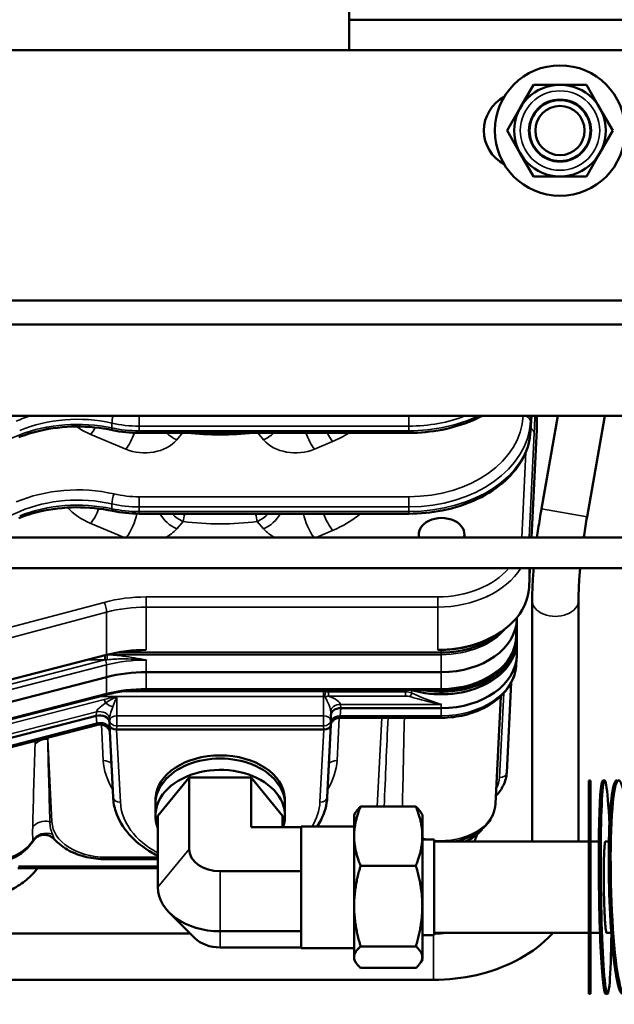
# Model space of a CAD drawing. Header units: inches. Extents: x 1 to 271, y 5 to 171.
# Tile 26 of 256: x 91.53 to 96.41, y 16.17 to 24.25. Entities that reach past the tile are written whole.
import ezdxf

# ---------------------------------------------------------------- set-up
doc = ezdxf.new("R2010")
doc.units = ezdxf.units.IN
doc.header["$LTSCALE"] = 8
doc.header["$MEASUREMENT"] = 0
doc.layers.add('Visible (ANSI)', color=7, linetype='Continuous', lineweight=50)
doc.layers.add('Visible Narrow (ANSI)', color=7, linetype='Continuous', lineweight=35)

msp = doc.modelspace()

# ---------------------------------------------------------------- linework, layer by layer
at = {"layer": 'Visible (ANSI)'}
for p, q in [((94.2326, 24.0015), (94.2326, 27.5015)), ((100.8926, 24.2515), (94.2326, 24.2515)), ((87.2326, 24.0015), (94.2326, 24.0015)), ((100.8926, 24.0015), (94.2326, 24.0015)), ((95.7455, 23.7175), (95.6369, 23.5295)), ((95.9626, 23.7175), (95.7455, 23.7175)), ((96.1796, 23.7175), (95.9626, 23.7175)), ((96.2882, 23.5295), (96.1796, 23.7175)), ((95.6369, 23.5295), (95.5284, 23.3415)), ((96.3967, 23.3415), (96.2882, 23.5295)), ((95.5284, 23.3415), (95.6369, 23.1535)), ((96.2882, 23.1535), (96.3967, 23.3415)), ((95.6369, 23.1535), (95.7455, 22.9655)), ((96.1796, 22.9655), (96.2882, 23.1535)), ((95.7455, 22.9655), (95.9626, 22.9655)), ((95.9626, 22.9655), (96.1796, 22.9655)), ((99.8857, 21.9484), (84.3326, 21.9484)), ((84.3326, 21.7515), (99.7966, 21.7515)), ((99.6889, 21.0015), (83.8326, 21.0015)), ((95.7275, 21.0015), (95.7209, 20.8736)), ((95.7723, 21.0015), (95.7723, 20.8895)), ((95.8107, 20.2375), (95.9454, 21.0015)), ((96.1849, 20.1715), (96.3312, 21.0015)), ((92.5062, 20.8605), (92.5062, 20.8605)), ((94.7216, 20.8605), (92.5062, 20.8605)), ((95.7284, 20.0015), (95.7723, 20.8895)), ((92.5062, 20.1976), (92.5062, 20.1976)), ((94.7216, 20.1976), (92.5062, 20.1976)), ((96.5203, 20.0015), (87.9876, 20.0015)), ((94.8028, 20.0297), (94.8028, 20.0015)), ((95.1778, 20.0297), (95.1778, 20.0015)), ((96.5203, 19.7515), (87.9876, 19.7515)), ((95.7082, 19.5912), (95.7161, 19.7515)), ((95.3067, 19.5836), (95.3067, 19.5836)), ((95.3123, 19.586), (95.3123, 19.586)), ((95.2596, 19.4773), (95.2596, 19.4773)), ((95.7343, 17.5068), (95.7343, 19.4887)), ((96.1143, 17.5068), (96.1143, 19.4887)), ((95.6019, 19.1848), (95.6071, 19.3242)), ((95.6073, 19.3357), (95.6073, 19.3435)), ((95.6073, 19.3357), (95.6073, 19.1748)), ((95.6073, 19.1536), (95.6073, 19.1748)), ((95.6073, 19.1536), (95.6073, 19.0405)), ((94.9586, 19.0793), (94.9873, 19.0793)), ((95.6042, 19.1101), (95.6052, 19.0914)), ((90.7801, 18.6631), (92.2399, 19.0388)), ((94.9873, 19.0581), (92.328, 19.0581)), ((92.5636, 18.997), (92.5648, 18.9969)), ((95.6037, 18.9601), (95.6069, 19.0251)), ((90.461, 18.3989), (92.2399, 18.8568)), ((92.5648, 18.8973), (94.9873, 18.8973)), ((94.9873, 18.7529), (92.5648, 18.7529)), ((95.5627, 18.8124), (95.5249, 18.0741)), ((92.2353, 18.7118), (90.4563, 18.254)), ((94.8559, 18.6788), (94.8559, 18.6789)), ((95.4321, 17.8154), (95.4757, 18.6986)), ((94.9873, 18.6021), (94.1621, 18.6021)), ((92.1551, 18.5397), (90.461, 18.1037)), ((94.0822, 18.4677), (94.0822, 18.5455)), ((94.9873, 18.5231), (94.1556, 18.5231)), ((92.1689, 18.4652), (90.4543, 18.0239)), ((92.2624, 18.4677), (92.2624, 18.4866)), ((92.2625, 18.4661), (92.2929, 17.8719)), ((94.0222, 18.4253), (92.3224, 18.4253)), ((94.0517, 17.8719), (94.0821, 18.4661)), ((92.6614, 17.7187), (92.9168, 18.0316)), ((92.9168, 18.0316), (93.4278, 18.0316)), ((92.9168, 18.0316), (92.9168, 17.4447)), ((93.4278, 18.0316), (93.4278, 17.6253)), ((93.4278, 18.0316), (93.6833, 17.7187)), ((94.6739, 18.0328), (94.6739, 18.0328)), ((91.6435, 18.014), (91.6435, 18.014)), ((91.7645, 18.014), (91.7645, 18.014)), ((94.5283, 18.014), (94.5283, 18.014)), ((94.6721, 17.9533), (94.6721, 17.9533)), ((96.1983, 16.2568), (96.1983, 18.0068)), ((96.1983, 18.0068), (96.2143, 18.0068)), ((96.2143, 16.2568), (96.2143, 18.0068)), ((96.3134, 18.0075), (96.3294, 18.0077)), ((91.7677, 17.8944), (91.7677, 17.8944)), ((92.642, 17.863), (92.6403, 17.8239)), ((93.7026, 17.863), (93.7043, 17.8239)), ((94.6701, 17.8697), (94.6701, 17.8697)), ((94.6714, 17.9263), (94.6715, 17.9263)), ((94.6714, 17.9248), (94.6714, 17.9248)), ((92.6401, 17.8124), (92.6401, 17.7187)), ((93.7046, 17.8124), (93.7046, 17.7187)), ((94.7793, 17.7937), (94.3253, 17.7937)), ((92.6614, 17.7187), (92.6614, 17.1318)), ((93.6833, 17.7187), (93.6833, 17.6253)), ((94.2723, 17.7253), (94.2844, 17.7462)), ((94.2723, 17.7253), (94.2723, 17.5514)), ((94.8323, 17.7253), (94.8202, 17.7462)), ((94.8323, 17.5514), (94.8323, 17.7253)), ((93.4278, 17.6253), (93.8363, 17.6253)), ((93.8363, 17.6253), (93.8363, 17.6318)), ((94.2723, 17.6318), (93.8363, 17.6318)), ((93.8363, 17.6253), (93.8363, 17.6093)), ((93.8363, 17.2801), (93.8363, 17.6093)), ((94.2723, 17.5514), (94.2723, 16.9782)), ((94.8323, 16.9782), (94.8323, 17.5514)), ((91.636, 17.5114), (91.636, 17.5114)), ((94.8323, 17.5238), (94.9283, 17.5238)), ((94.9283, 17.5238), (94.9283, 16.7398)), ((94.9283, 17.5068), (96.1983, 17.5068)), ((95.2079, 17.5184), (95.2079, 17.5068)), ((92.2306, 17.3624), (92.6614, 17.3624)), ((94.7793, 17.3091), (94.3253, 17.3091)), ((91.5105, 17.289), (92.6614, 17.289)), ((91.6646, 17.2767), (91.6746, 17.289)), ((93.1723, 17.264), (93.8363, 17.264)), ((93.8363, 17.2801), (93.8363, 17.264)), ((93.8363, 17.264), (93.8363, 17.2421)), ((93.8363, 16.7924), (93.8363, 17.2421)), ((94.2723, 16.9782), (94.2723, 16.5585)), ((94.8323, 16.5585), (94.8323, 16.9782)), ((92.9637, 16.7146), (92.7551, 16.9232)), ((90.3193, 16.752), (92.9262, 16.752)), ((93.1723, 16.7705), (93.8363, 16.7705)), ((93.8363, 16.7924), (93.8363, 16.7705)), ((93.8363, 16.7705), (93.8363, 16.7646)), ((93.8363, 16.6318), (93.8363, 16.7646)), ((94.8323, 16.7398), (94.9283, 16.7398)), ((94.9283, 16.7568), (96.1983, 16.7568)), ((94.7793, 16.6472), (94.3253, 16.6472)), ((93.1723, 16.6382), (93.8363, 16.6382)), ((94.2723, 16.6318), (93.8363, 16.6318)), ((94.2723, 16.5585), (94.2723, 16.5383)), ((94.2723, 16.5383), (94.2844, 16.5173)), ((94.8323, 16.5383), (94.8202, 16.5173)), ((94.8323, 16.5383), (94.8323, 16.5585)), ((94.7793, 16.4698), (94.3253, 16.4698)), ((90.3193, 16.372), (94.9243, 16.372)), ((96.1983, 16.2568), (96.2143, 16.2568)), ((96.3364, 16.2577), (96.3524, 16.2579))]:
    msp.add_line(p, q, dxfattribs=at)
for radius in [0.535, 0.376, 0.255, 0.25, 0.202]:
    msp.add_circle((95.9626, 23.3415), radius, dxfattribs=at)
for centre, radius, start, end in [((95.6501, 23.3415), 0.3125, 117.74077, 242.25923), ((91.6958, 17.832), 0.08, 134.20513, 134.20636), ((94.4685, 17.8544), 0.08, 46.37654, 46.39459)]:
    msp.add_arc(centre, radius, start, end, dxfattribs=at)
for centre, major_axis, ratio, start_param, end_param in [((94.9903, 20.0297), (0.1875, 0), 0.707107, 6.068956, 9.639007), ((94.9873, 19.4965), (0.62, 0), 0.707107, 0.54444, 0.544442), ((94.9873, 19.5178), (-0.62, 0), 0.707107, 3.65586, 3.655869), ((94.9873, 19.4965), (0.5838, 0), 0.707107, 0.518944, 0.51895), ((94.9873, 19.4965), (0.62, 0), 0.707107, 0.372856, 0.37292), ((94.9873, 19.5178), (0.62, 0), 0.707107, 0.339242, 0.339309), ((94.9586, 19.6097), (0.75, 0), 0.707107, 5.126406, 6.248279), ((95.4423, 19.5964), (-0.13, 0), 0.707107, 0.109247, 0.109424), ((94.9873, 19.4965), (0.5838, 0), 0.707107, 0.333971, 0.334054), ((95.4323, 19.5717), (-0.1256, 0), 0.707107, 0.784844, 0.785446), ((95.4423, 19.5752), (-0.13, 0), 0.707107, 0.768509, 0.769136), ((94.9873, 19.1748), (-0.62, 0), 0.707107, 4.049644, 4.049815), ((94.9873, 19.3357), (0.62, 0), 0.707107, 4.712389, 6.283185), ((94.9873, 19.1536), (0.62, 0), 0.707107, 4.309673, 6.283185), ((94.9873, 19.1748), (0.62, 0), 0.707107, 4.437275, 6.395733), ((94.9873, 19.4965), (-0.62, 0), 0.707107, 1.570796, 2.466969), ((92.5648, 18.4076), (0.95, 0), 0.707107, 1.570796, 1.919862), ((94.9586, 19.6097), (0.75, 0), 0.707107, 4.712389, 5.126406), ((94.9873, 19.5178), (0.62, 0), 0.707107, 4.712389, 5.168443), ((94.9873, 19.0405), (0.62, 0), 0.707107, 4.712389, 6.283185), ((92.5648, 18.2255), (0.95, 0), 0.707107, 1.570796, 1.919862), ((94.6934, 18.6657), (0.13, 0), 0.707107, 1.16808, 1.248723), ((94.1622, 18.5454), (0.08, -0.0001), 0.707105, 1.573232, 3.142811), ((92.1824, 18.4865), (-0.08, -0.0002), 0.707551, 3.13985, 5.057973), ((92.1855, 18.5314), (0.0202, 0.0662), 0.288247, 3.31577, 3.321067), ((92.3225, 18.4677), (-0.06, -0.0001), 0.707105, 6.281967, 7.851546), ((94.0221, 18.4677), (0.06, -0.0001), 0.707105, 4.714825, 6.284403), ((93.1723, 17.8124), (0.5323, 0), 0.707107, 0, 3.141593), ((93.1723, 17.8524), (0.5306, 0), 0.682414, 0.029289, 3.112304), ((93.1723, 17.7187), (-0.5323, 0), 0.707107, 2.89093, 6.567013), ((96.4671, 17.1355), (-0.023, 0.8747), 0.097721, 5.798375, 10.018523), ((96.3409, 17.1328), (-0.0115, 0.8749), 0.048923, 5.344309, 10.542798), ((96.3249, 17.1326), (-0.0115, 0.8749), 0.048923, 0, 3.141593), ((96.4512, 17.1351), (-0.023, 0.8747), 0.097721, 0, 3.141593), ((93.1723, 17.4447), (-0.2555, 0), 0.707107, 0, 1.570796), ((93.1723, 17.1318), (-0.511, 0), 0.707107, 0, 1.570796), ((93.1723, 16.8189), (0.2555, 0), 0.707107, 3.757072, 4.712389)]:
    msp.add_ellipse(centre, major_axis=major_axis, ratio=ratio, start_param=start_param, end_param=end_param, dxfattribs=at)
for points, knots in [([(95.3248, 21.0015), (95.3117, 20.9946), (95.2984, 20.9879), (95.1964, 20.9395), (95.0971, 20.9072), (94.906, 20.8694), (94.8134, 20.8605), (94.7216, 20.8605)], [2.208483, 2.208483, 2.208483, 2.208483, 2.333052, 2.333052, 3.147059, 3.147059, 3.846392, 3.846392, 3.846392, 3.846392]), ([(92.2886, 20.8831), (92.1923, 20.9035), (92.0898, 20.9137), (91.8882, 20.9119), (91.7867, 20.9), (91.6317, 20.8643), (91.5735, 20.8465), (91.5189, 20.825)], [0.000755, 0.000755, 0.000755, 0.000755, 0.770632, 0.770632, 1.536887, 1.536887, 2.020142, 2.020142, 2.020142, 2.020142]), ([(95.7209, 20.8736), (95.7172, 20.801), (95.6969, 20.728), (95.6274, 20.5918), (95.5767, 20.527), (95.4501, 20.4116), (95.3717, 20.3598), (95.1964, 20.2766), (95.0971, 20.2443), (94.906, 20.2065), (94.8134, 20.1976), (94.7216, 20.1976)], [0, 0, 0, 0, 0.762088, 0.762088, 1.533597, 1.533597, 2.33304, 2.33304, 3.147047, 3.147047, 3.846391, 3.846391, 3.846391, 3.846391]), ([(92.2886, 20.2202), (92.1923, 20.2406), (92.0898, 20.2508), (91.8882, 20.249), (91.7867, 20.2371), (91.6317, 20.2014), (91.5735, 20.1836), (91.5189, 20.1621)], [0.000755, 0.000755, 0.000755, 0.000755, 0.770621, 0.770621, 1.536872, 1.536872, 2.020139, 2.020139, 2.020139, 2.020139]), ([(95.7739, 20.0015), (95.7772, 20.0259), (95.7807, 20.0504), (95.7923, 20.1289), (95.8011, 20.1832), (95.8107, 20.2375)], [4.5093613, 4.5093613, 4.5093613, 4.5093613, 4.5824518, 4.5824518, 4.7425472, 4.7425472, 4.7425472, 4.7425472]), ([(96.1576, 20.0015), (96.1584, 20.0074), (96.1593, 20.0134), (96.1677, 20.0697), (96.1759, 20.1207), (96.1849, 20.1715)], [4.5635476, 4.5635476, 4.5635476, 4.5635476, 4.5824518, 4.5824518, 4.7425472, 4.7425472, 4.7425472, 4.7425472]), ([(95.7343, 19.4887), (95.7343, 19.5299), (95.7354, 19.5735), (95.7396, 19.6617), (95.7426, 19.7059), (95.7464, 19.7515)], [3.9420699, 3.9420699, 3.9420699, 3.9420699, 4.1021654, 4.1021654, 4.2505088, 4.2505088, 4.2505088, 4.2505088]), ([(96.1143, 19.4887), (96.1143, 19.523), (96.1153, 19.5607), (96.1191, 19.6416), (96.122, 19.6847), (96.1265, 19.737), (96.1272, 19.7443), (96.1278, 19.7515)], [3.9420699, 3.9420699, 3.9420699, 3.9420699, 4.1021654, 4.1021654, 4.2622609, 4.2622609, 4.2876364, 4.2876364, 4.2876364, 4.2876364]), ([(95.6019, 19.1848), (95.6002, 19.1383), (95.5884, 19.0922), (95.5459, 19.005), (95.5152, 18.964), (95.4386, 18.8912), (95.3926, 18.8595), (95.29, 18.8075), (95.2334, 18.7873), (95.1143, 18.7601), (95.052, 18.7531), (94.9889, 18.7529), (94.9881, 18.7529), (94.9873, 18.7529)], [3.167782, 3.167782, 3.167782, 3.167782, 3.472868, 3.472868, 3.78179, 3.78179, 4.090711, 4.090711, 4.399633, 4.399633, 4.708554, 4.708554, 4.712389, 4.712389, 4.712389, 4.712389]), ([(95.6037, 18.9601), (95.6014, 18.9134), (95.5893, 18.8671), (95.5468, 18.7789), (95.5158, 18.7372), (95.4392, 18.6635), (95.3935, 18.6314), (95.292, 18.5791), (95.2362, 18.5588), (95.1191, 18.5312), (95.0579, 18.5238), (94.9935, 18.5231), (94.9904, 18.5231), (94.9873, 18.5231)], [3.176521, 3.176521, 3.176521, 3.176521, 3.469702, 3.469702, 3.775421, 3.775421, 4.082595, 4.082595, 4.389769, 4.389769, 4.696943, 4.696943, 4.712389, 4.712389, 4.712389, 4.712389]), ([(92.5648, 18.7529), (92.5424, 18.7529), (92.5199, 18.7523), (92.4752, 18.7501), (92.4528, 18.7485), (92.4084, 18.744), (92.3863, 18.7413), (92.3425, 18.7347), (92.3207, 18.7309), (92.2776, 18.7221), (92.2563, 18.7172), (92.2353, 18.7118)], [4.712389, 4.712389, 4.712389, 4.712389, 4.7822022, 4.7822022, 4.8520153, 4.8520153, 4.9218285, 4.9218285, 4.9916417, 4.9916417, 5.0614548, 5.0614548, 5.0614548, 5.0614548]), ([(94.9838, 18.6335), (94.9847, 18.6333), (94.9857, 18.6332), (94.9868, 18.6329), (94.9871, 18.6329), (94.9873, 18.6329)], [-0.007613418, -0.007613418, -0.007613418, -0.007613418, 0, 0, 0.001917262, 0.001917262, 0.001917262, 0.001917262]), ([(94.1556, 18.5231), (94.1476, 18.5231), (94.1395, 18.5218), (94.1239, 18.5169), (94.1163, 18.5131), (94.1024, 18.5034), (94.096, 18.4971), (94.0886, 18.4868), (94.0865, 18.4834), (94.0838, 18.4781), (94.0829, 18.4763), (94.0822, 18.4745)], [0, 0, 0, 0, 0.0612916, 0.0612916, 0.1244964, 0.1244964, 0.1912842, 0.1912842, 0.2219902, 0.2219902, 0.2376243, 0.2376243, 0.2376243, 0.2376243]), ([(92.2653, 18.4106), (92.2649, 18.4121), (92.2644, 18.4137), (92.2629, 18.4177), (92.2618, 18.4202), (92.2586, 18.4268), (92.2563, 18.4308), (92.2494, 18.4404), (92.2444, 18.4457), (92.2323, 18.4553), (92.225, 18.4595), (92.2094, 18.4655), (92.2008, 18.4673), (92.1845, 18.468), (92.1766, 18.4672), (92.169, 18.4653)], [0.2256903, 0.2256903, 0.2256903, 0.2256903, 0.2398961, 0.2398961, 0.2615346, 0.2615346, 0.2971848, 0.2971848, 0.3522287, 0.3522287, 0.414828, 0.414828, 0.4799899, 0.4799899, 0.5394378, 0.5394378, 0.5394378, 0.5394378]), ([(95.5249, 18.0738), (95.523, 18.0382), (95.5135, 18.0026), (95.4826, 17.9376), (95.4613, 17.9074), (95.4353, 17.8804)], [0.0011908, 0.0011908, 0.0011908, 0.0011908, 0.3535285, 0.3535285, 0.6941398, 0.6941398, 0.6941398, 0.6941398]), ([(92.6614, 17.3892), (92.6454, 17.3972), (92.6299, 17.4055), (92.5414, 17.4563), (92.4769, 17.5077), (92.3752, 17.622), (92.3371, 17.6868), (92.3025, 17.7924), (92.2949, 17.8322), (92.2929, 17.872)], [4.756575, 4.756575, 4.756575, 4.756575, 4.904798, 4.904798, 5.624379, 5.624379, 6.343556, 6.343556, 6.758203, 6.758203, 6.758203, 6.758203]), ([(94.0517, 17.8715), (94.0484, 17.8077), (94.0306, 17.7435), (93.9914, 17.6663), (93.9812, 17.6488), (93.97, 17.6318)], [0.0017572, 0.0017572, 0.0017572, 0.0017572, 0.6670722, 0.6670722, 0.8650241, 0.8650241, 0.8650241, 0.8650241]), ([(95.0944, 17.5068), (95.0997, 17.5077), (95.105, 17.5087), (95.1563, 17.5194), (95.2003, 17.5345), (95.2799, 17.5749), (95.3156, 17.6002), (95.3736, 17.6584), (95.3964, 17.6912), (95.4235, 17.755), (95.4306, 17.7851), (95.4321, 17.8154)], [1.818195, 1.818195, 1.818195, 1.818195, 1.856818, 1.856818, 2.193241, 2.193241, 2.527774, 2.527774, 2.850186, 2.850186, 3.106665, 3.106665, 3.106665, 3.106665]), ([(91.81, 17.5266), (91.8037, 17.5337), (91.7959, 17.5403), (91.7782, 17.5513), (91.768, 17.5557), (91.7458, 17.5616), (91.7335, 17.5628), (91.7091, 17.5612), (91.6967, 17.5581), (91.6741, 17.5485), (91.6637, 17.5418), (91.6474, 17.5272), (91.6409, 17.5194), (91.636, 17.5114)], [0, 0, 0, 0, 0.0839658, 0.0839658, 0.1721213, 0.1721213, 0.2681018, 0.2681018, 0.3676301, 0.3676301, 0.4652679, 0.4652679, 0.5488149, 0.5488149, 0.5488149, 0.5488149]), ([(90.8435, 17.4963), (90.8654, 17.4652), (90.8935, 17.4375), (90.9603, 17.3889), (90.9998, 17.3686), (91.0853, 17.338), (91.1316, 17.3279), (91.2261, 17.319), (91.2742, 17.3202), (91.3677, 17.3339), (91.4131, 17.3464), (91.4965, 17.3818), (91.5347, 17.4047), (91.5946, 17.4556), (91.618, 17.4822), (91.636, 17.5114)], [0.461058, 0.461058, 0.461058, 0.461058, 0.772406, 0.772406, 1.102559, 1.102559, 1.438573, 1.438573, 1.774969, 1.774969, 2.111391, 2.111391, 2.446902, 2.446902, 2.73009, 2.73009, 2.73009, 2.73009]), ([(92.2306, 17.3625), (92.1784, 17.3625), (92.1255, 17.3686), (92.0252, 17.3919), (91.9764, 17.4095), (91.8896, 17.4553), (91.8506, 17.4841), (91.8161, 17.5201), (91.813, 17.5234), (91.8101, 17.5267)], [0, 0, 0, 0, 0.398156, 0.398156, 0.804226, 0.804226, 1.216664, 1.216664, 1.257725, 1.257725, 1.257725, 1.257725]), ([(96.2143, 17.5068), (96.2214, 17.5068), (96.2284, 17.5068), (96.2425, 17.5069), (96.2496, 17.5069), (96.2637, 17.507), (96.2707, 17.5071), (96.2789, 17.5071), (96.2801, 17.5071), (96.2813, 17.5071)], [1.57745488, 1.57745488, 1.57745488, 1.57745488, 1.58625734, 1.58625734, 1.5950598, 1.5950598, 1.60386226, 1.60386226, 1.60535662, 1.60535662, 1.60535662, 1.60535662]), ([(96.336, 17.5078), (96.3352, 17.5077), (96.3344, 17.5066), (96.3326, 17.5015), (96.3314, 17.496), (96.3293, 17.4797), (96.3283, 17.4691), (96.3266, 17.4459), (96.3258, 17.4313), (96.3244, 17.398), (96.3238, 17.3794), (96.3229, 17.3426), (96.3225, 17.3212), (96.322, 17.2759), (96.3219, 17.2521), (96.3219, 17.2074), (96.322, 17.1824), (96.3225, 17.1321), (96.3229, 17.1067), (96.3238, 17.0608), (96.3244, 17.0361), (96.3258, 16.9883), (96.3266, 16.9653), (96.3283, 16.9252), (96.3293, 16.9045), (96.3314, 16.8665), (96.3326, 16.8494), (96.3347, 16.8212), (96.3359, 16.8076), (96.3385, 16.7853), (96.3397, 16.7766), (96.3421, 16.7646), (96.3434, 16.7603), (96.345, 16.7581), (96.3454, 16.7579), (96.3458, 16.7579)], [1.644656, 1.644656, 1.644656, 1.644656, 1.763292, 1.763292, 1.939621, 1.939621, 2.115951, 2.115951, 2.29228, 2.29228, 2.46861, 2.46861, 2.644936, 2.644936, 2.821263, 2.821263, 2.997589, 2.997589, 3.173914, 3.173914, 3.350243, 3.350243, 3.526571, 3.526571, 3.702902, 3.702902, 3.879232, 3.879232, 4.055564, 4.055564, 4.231897, 4.231897, 4.408228, 4.408228, 4.465916, 4.465916, 4.465916, 4.465916]), ([(96.336, 17.5078), (96.343, 17.5079), (96.3501, 17.508), (96.3594, 17.5082), (96.3618, 17.5082), (96.3641, 17.5083)], [1.62812614, 1.62812614, 1.62812614, 1.62812614, 1.63692852, 1.63692852, 1.63986968, 1.63986968, 1.63986968, 1.63986968]), ([(91.0265, 17.0098), (91.0763, 17.0098), (91.1261, 17.0135), (91.2239, 17.0282), (91.2719, 17.0392), (91.3645, 17.0684), (91.409, 17.0865), (91.4929, 17.1296), (91.5322, 17.1545), (91.604, 17.2109), (91.6365, 17.2424), (91.6646, 17.2767)], [1.570796, 1.570796, 1.570796, 1.570796, 1.780236, 1.780236, 1.989675, 1.989675, 2.199115, 2.199115, 2.408554, 2.408554, 2.617994, 2.617994, 2.617994, 2.617994]), ([(94.9243, 16.372), (95.0431, 16.372), (95.1619, 16.3853), (95.3899, 16.4377), (95.4991, 16.4768), (95.6988, 16.5794), (95.7893, 16.6429), (95.879, 16.7302), (95.8918, 16.7433), (95.9041, 16.7568)], [1.5707963, 1.5707963, 1.5707963, 1.5707963, 1.8849556, 1.8849556, 2.1991149, 2.1991149, 2.5132741, 2.5132741, 2.5673167, 2.5673167, 2.5673167, 2.5673167]), ([(96.2143, 16.7568), (96.222, 16.7568), (96.2297, 16.7568), (96.2451, 16.7569), (96.2528, 16.7569), (96.2682, 16.757), (96.2759, 16.7571), (96.2862, 16.7572), (96.2887, 16.7572), (96.2912, 16.7572)], [1.57695718, 1.57695718, 1.57695718, 1.57695718, 1.58585918, 1.58585918, 1.59476118, 1.59476118, 1.60366318, 1.60366318, 1.60656209, 1.60656209, 1.60656209, 1.60656209]), ([(96.3458, 16.7579), (96.3535, 16.758), (96.3612, 16.7581), (96.3739, 16.7583), (96.3789, 16.7584), (96.3838, 16.7585)], [1.62762769, 1.62762769, 1.62762769, 1.62762769, 1.63652975, 1.63652975, 1.64229198, 1.64229198, 1.64229198, 1.64229198])]:
    msp.add_open_spline(points, degree=3, knots=knots, dxfattribs=at)
for points in [[(92.5062, 20.8605), (92.4329, 20.8605), (92.3589, 20.8682), (92.2887, 20.8831)], [(92.5062, 20.1976), (92.4329, 20.1976), (92.3589, 20.2053), (92.2887, 20.2202)], [(95.3249, 19.501), (95.3249, 19.501), (95.3249, 19.501), (95.3249, 19.501)], [(95.6052, 19.0914), (95.6052, 19.0901), (95.6053, 19.0887), (95.6054, 19.0873)], [(95.2988, 17.5808), (95.2676, 17.549), (95.2264, 17.5236), (95.1792, 17.5068)], [(95.3225, 17.6089), (95.3154, 17.5991), (95.3075, 17.5897), (95.2988, 17.5808)], [(94.9283, 16.7521), (94.9629, 16.7522), (94.9974, 16.7537), (95.0316, 16.7568)]]:
    msp.add_open_spline(points, degree=3, dxfattribs=at)
for points, weights in [([(94.3253, 17.7937), (94.2723, 17.6639), (94.2723, 17.5514)], [1.08082679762, 1.07908713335, 1]), ([(94.2844, 17.7462), (94.2974, 17.7687), (94.3253, 17.7937)], [1.05745477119, 1.07990883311, 1.08082679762]), ([(94.7793, 17.7937), (94.8072, 17.7687), (94.8202, 17.7462)], [1.08082679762, 1.07990883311, 1.05745477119]), ([(94.8323, 17.5514), (94.8323, 17.6639), (94.7793, 17.7937)], [1, 1.07908713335, 1.08082679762]), ([(94.2723, 17.5514), (94.2723, 17.439), (94.3253, 17.3091)], [1, 1.07908713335, 1.08082679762]), ([(94.7793, 17.3091), (94.8323, 17.439), (94.8323, 17.5514)], [1.08082679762, 1.07908713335, 1]), ([(95.2585, 17.5068), (95.2707, 17.5336), (95.2834, 17.5663)], [1.00115821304, 1.02021014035, 1.01889214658]), ([(94.3253, 17.3091), (94.2723, 17.1318), (94.2723, 16.9782)], [1.08082679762, 1.07908713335, 1]), ([(94.8323, 16.9782), (94.8323, 17.1318), (94.7793, 17.3091)], [1, 1.07908713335, 1.08082679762]), ([(94.2723, 16.9782), (94.2723, 16.8246), (94.3253, 16.6472)], [1, 1.07908713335, 1.08082679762]), ([(94.7793, 16.6472), (94.8323, 16.8246), (94.8323, 16.9782)], [1.08082679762, 1.07908713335, 1]), ([(94.3253, 16.6472), (94.2723, 16.5997), (94.2723, 16.5585)], [1.08082679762, 1.07908713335, 1]), ([(94.8323, 16.5585), (94.8323, 16.5997), (94.7793, 16.6472)], [1, 1.07908713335, 1.08082679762]), ([(94.2723, 16.5585), (94.2723, 16.5173), (94.3253, 16.4698)], [1, 1.07908713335, 1.08082679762]), ([(94.7793, 16.4698), (94.8323, 16.5173), (94.8323, 16.5585)], [1.08082679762, 1.07908713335, 1])]:
    msp.add_rational_spline(points, weights, degree=2, dxfattribs=at)
at = {"layer": 'Visible Narrow (ANSI)'}
for p, q in [((92.2834, 20.9409), (92.2834, 20.9012)), ((92.5062, 20.9996), (92.5062, 20.9162)), ((94.7216, 20.9996), (92.5062, 20.9996)), ((94.7216, 20.9996), (94.7216, 20.9162)), ((95.6611, 21.0015), (95.661, 21.0006)), ((95.6696, 20.9999), (95.6696, 20.9999)), ((95.721, 20.9582), (95.723, 21.0015)), ((95.7274, 21.0015), (95.721, 20.8752)), ((95.721, 20.8752), (95.721, 20.9582)), ((92.1095, 20.8485), (92.3974, 20.7269)), ((92.5062, 20.9162), (94.7216, 20.9162)), ((92.5062, 20.8781), (92.5062, 20.9162)), ((92.5062, 20.8605), (92.5062, 20.8781)), ((94.7216, 20.8781), (92.5062, 20.8781)), ((92.8153, 20.8032), (92.8642, 20.8605)), ((93.4804, 20.8605), (93.5293, 20.8032)), ((94.7216, 20.9162), (94.7216, 20.8781)), ((94.7216, 20.8605), (94.7216, 20.8781)), ((95.7102, 20.0015), (95.7511, 20.8596)), ((91.5262, 20.8438), (90.4887, 20.435)), ((93.9472, 20.7269), (94.0959, 20.7897)), ((95.6816, 20.702), (95.6482, 20.002)), ((92.5062, 20.3367), (92.5062, 20.2533)), ((94.7216, 20.3367), (92.5062, 20.3367)), ((94.7216, 20.3367), (94.7216, 20.2533)), ((91.0182, 20.0015), (91.5262, 20.2161)), ((92.2834, 20.278), (92.2834, 20.2383)), ((92.5062, 20.2533), (94.7216, 20.2533)), ((92.5062, 20.2151), (92.5062, 20.2533)), ((92.5062, 20.1976), (92.5062, 20.2151)), ((94.7216, 20.2151), (92.5062, 20.2151)), ((94.7216, 20.2533), (94.7216, 20.2151)), ((94.7216, 20.1976), (94.7216, 20.2151)), ((96.1849, 20.1715), (95.8107, 20.2375)), ((92.8153, 20.0726), (92.8677, 20.1341)), ((93.4769, 20.1341), (93.5293, 20.0726)), ((92.1095, 20.118), (92.3852, 20.0015)), ((93.9594, 20.0015), (94.0959, 20.0592)), ((95.7082, 19.5912), (95.7082, 19.7515)), ((94.9586, 19.5147), (92.5648, 19.5147)), ((92.5648, 19.5147), (92.5648, 19.4313)), ((94.9586, 19.5147), (94.9586, 19.4313)), ((95.3634, 19.518), (95.3634, 19.5179)), ((92.2194, 19.4701), (90.4404, 18.9963)), ((92.5648, 19.4313), (94.9586, 19.4313)), ((92.5648, 19.0793), (92.5648, 19.4313)), ((94.9586, 19.4313), (94.9586, 19.0793)), ((94.99, 19.4318), (94.99, 19.4318)), ((90.461, 18.9155), (92.2399, 19.3893)), ((92.2399, 19.3893), (92.2399, 19.0388)), ((95.6073, 19.3357), (95.607, 19.3431)), ((95.6058, 19.205), (95.6058, 19.2903)), ((94.9873, 19.0581), (94.9873, 19.0793)), ((95.6058, 19.0702), (95.6058, 19.1234)), ((95.6058, 19.0702), (95.6073, 19.0405)), ((92.2253, 18.9975), (90.4491, 18.5403)), ((92.0791, 18.9975), (92.2253, 18.9975)), ((92.2253, 19.0351), (92.2253, 18.9975)), ((92.2462, 19.0404), (94.9873, 19.0404)), ((92.5648, 18.8973), (92.5648, 18.9969)), ((94.9873, 19.0404), (94.9873, 19.0581)), ((94.9873, 18.8973), (94.9873, 19.0404)), ((90.4597, 18.4984), (92.2387, 18.9562)), ((92.2399, 18.8568), (92.2387, 18.9562)), ((92.2381, 18.7207), (92.2399, 18.8568)), ((92.5648, 18.7614), (92.5648, 18.8973)), ((94.9873, 18.7614), (94.9873, 18.8973)), ((92.5648, 18.7529), (92.5648, 18.7614)), ((94.9873, 18.7614), (92.5648, 18.7614)), ((94.6954, 18.7529), (94.6954, 18.7358)), ((94.7443, 18.7503), (94.7443, 18.7529)), ((94.7444, 18.7266), (94.7449, 18.7501)), ((94.9873, 18.7529), (94.9873, 18.7614)), ((92.2189, 18.6731), (90.44, 18.2152)), ((92.2381, 18.7207), (90.4592, 18.2628)), ((92.1784, 18.6972), (94.0207, 18.6972)), ((92.3239, 18.5394), (92.3239, 18.6956)), ((94.0207, 18.7388), (92.3701, 18.7388)), ((94.0207, 18.6972), (94.0207, 18.7388)), ((94.0207, 18.6972), (94.0207, 18.5394)), ((94.0628, 18.7358), (94.0628, 18.7015)), ((94.6954, 18.7358), (94.0628, 18.7358)), ((94.0628, 18.7015), (94.6954, 18.7015)), ((94.6954, 18.7358), (94.6954, 18.7015)), ((95.5004, 18.7238), (95.465, 18.0333)), ((94.1589, 18.5392), (94.1621, 18.6021)), ((94.1607, 18.6329), (94.9873, 18.6329)), ((94.1621, 18.6021), (94.1607, 18.6329)), ((94.9454, 18.6458), (94.9454, 18.6458)), ((94.9873, 18.6329), (94.9873, 18.6021)), ((94.9873, 18.6021), (94.9873, 18.5392)), ((90.4605, 18.1344), (92.1566, 18.571)), ((92.1566, 18.571), (92.1551, 18.5397)), ((92.1551, 18.5397), (92.1584, 18.4779)), ((92.2624, 18.4866), (92.2639, 18.5179)), ((92.2639, 18.5179), (92.2639, 18.4985)), ((92.3239, 18.5394), (92.3239, 18.4561)), ((94.0207, 18.5394), (92.3239, 18.5394)), ((94.0207, 18.4561), (94.0207, 18.5394)), ((94.0807, 18.4985), (94.0807, 18.5763)), ((94.0807, 18.5763), (94.0822, 18.5455)), ((94.1317, 18.1711), (94.1497, 18.5229)), ((94.9873, 18.5392), (94.1589, 18.5392)), ((94.4994, 18.5231), (94.4621, 17.7937)), ((94.9873, 18.5231), (94.9873, 18.5392)), ((92.1584, 18.4779), (90.4599, 18.0407)), ((92.1977, 18.4672), (92.2129, 18.1711)), ((92.2639, 18.4985), (92.2624, 18.4677)), ((92.3224, 18.4253), (92.3239, 18.4561)), ((92.3528, 17.8311), (92.3224, 18.4253)), ((92.3239, 18.4561), (94.0207, 18.4561)), ((94.0222, 18.4253), (93.9918, 17.8311)), ((94.0207, 18.4561), (94.0222, 18.4253)), ((94.0822, 18.4677), (94.0807, 18.4985)), ((91.7909, 17.6683), (91.7561, 18.3483)), ((94.5395, 18.2697), (94.5396, 18.2697)), ((94.6791, 18.2697), (94.6792, 18.2697)), ((91.6486, 18.1863), (91.6486, 18.1863)), ((94.5359, 18.1863), (94.5359, 18.1863)), ((94.6774, 18.1863), (94.6773, 18.1863)), ((91.6428, 17.9906), (91.6428, 17.9906)), ((91.7652, 17.9906), (91.7652, 17.9906)), ((94.5273, 17.9906), (94.5272, 17.9906)), ((91.7702, 17.8031), (91.7702, 17.8031)), ((91.6502, 17.6449), (91.6502, 17.6449)), ((95.2988, 17.5904), (95.2988, 17.5808)), ((91.6373, 17.5207), (91.6373, 17.5207)), ((92.6614, 17.3785), (92.2306, 17.3785)), ((92.2306, 17.3785), (92.2306, 17.3624)), ((92.6614, 17.1318), (92.9168, 17.4447)), ((92.6614, 17.3051), (91.5158, 17.3051)), ((93.1723, 16.7705), (93.1723, 17.264)), ((93.1723, 16.6382), (93.1723, 16.7705)), ((94.9243, 16.372), (94.9243, 16.7398))]:
    msp.add_line(p, q, dxfattribs=at)
msp.add_circle((95.9626, 23.3415), 0.326, dxfattribs=at)
for centre, major_axis, ratio, start_param, end_param in [((92.0012, 20.3166), (-1.01, 0), 0.731799, 5.097854, 5.235988), ((92.0012, 20.2757), (0.95, 0), 0.733359, 1.269162, 2.094395), ((92.0012, 20.2836), (-0.95, 0), 0.680855, 4.410754, 5.235988), ((92.3012, 20.9815), (0.0133, 0.0585), 0.202722, 1.267395, 2.380796), ((92.5062, 21.4636), (0.75, 0), 0.729824, 4.410754, 4.712389), ((92.5062, 21.5045), (-0.69, 0), 0.731799, 1.483273, 1.570796), ((94.7216, 21.6875), (-0.94, 0), 0.731799, 1.570796, 1.645777), ((94.7216, 21.6466), (1, 0), 0.730318, 4.712389, 5.200479), ((94.7216, 21.5619), (-1, 0), 0.683896, 1.570796, 2.181102), ((94.7216, 21.0246), (-0.94, 0), 0.731799, 1.570796, 3.106686), ((94.7216, 20.9836), (1, 0), 0.730318, 4.712389, 6.248279), ((95.661, 20.9596), (0.0599, -0.0029), 0.681583, 0.033731, 1.603309), ((95.7508, 21.0301), (0.0062, 0.25), 0.024678, 3.962507, 4.598385), ((92.0012, 20.2397), (1.01, 0), 0.682414, 1.820801, 1.83012), ((92.4045, 21.2225), (0.59, 0), 0.731799, 3.941195, 4.18879), ((92.1095, 20.9781), (0.0739, 0.175), 0.341155, 4.033117, 4.43163), ((92.0012, 20.2397), (1.01, 0), 0.682414, 1.311476, 1.311553), ((92.3012, 20.9417), (-0.0125, -0.0587), 0.217392, 5.51931, 6.277411), ((92.5062, 21.3913), (-0.75, 0), 0.684389, 1.269162, 1.570796), ((92.3974, 20.8565), (0.0739, 0.175), 0.341155, 4.033117, 4.881953), ((92.8153, 20.9327), (-0.1445, 0.1234), 0.578466, 1.481662, 2.029585), ((93.1723, 22.0811), (1.69, 0), 0.731799, 4.550643, 4.874135), ((93.5293, 20.9327), (0.1445, 0.1234), 0.578466, 4.2536, 4.801524), ((93.9472, 20.8565), (-0.0739, 0.175), 0.341155, 1.405136, 2.250069), ((94.0959, 20.9193), (-0.0739, 0.175), 0.341155, 1.766773, 2.250069), ((93.6559, 21.3474), (0.88, 0), 0.731799, 5.235988, 5.425768), ((94.7216, 20.899), (-1, 0), 0.683896, 1.570796, 3.106686), ((94.7216, 21.5181), (0.94, 0), 0.682414, 4.985551, 4.98797), ((95.661, 20.8766), (0.0599, -0.0031), 0.730909, 6.241884, 6.244146), ((95.661, 20.8766), (0.0599, -0.0031), 0.730909, 0.001108, 0.036167), ((95.6912, 20.8611), (0.0599, -0.0029), 0.681583, 0.033731, 1.062347), ((92.5524, 20.9234), (0.31, 0), 0.731799, 4.18879, 5.72468), ((93.7922, 20.9234), (0.31, 0), 0.731799, 3.700098, 5.235988), ((94.7216, 20.8552), (0.94, 0), 0.682414, 5.966171, 5.966655), ((92.0012, 19.6537), (-1.01, 0), 0.731799, 4.410754, 5.235988), ((92.0012, 19.6128), (0.95, 0), 0.733359, 1.269162, 2.094395), ((92.0012, 19.6207), (-0.95, 0), 0.680855, 4.410754, 5.235988), ((92.3012, 20.3185), (0.0133, 0.0585), 0.202722, 0.843329, 2.380796), ((92.5062, 20.8416), (-0.69, 0), 0.731799, 1.269162, 1.570796), ((92.0012, 19.5768), (1.01, 0), 0.682414, 1.820789, 1.83012), ((92.4045, 20.4919), (0.59, 0), 0.731799, 3.743331, 4.18879), ((92.1095, 20.2476), (-0.0739, -0.175), 0.341155, 0.891524, 1.665926), ((92.0012, 19.5768), (1.01, 0), 0.682414, 1.311476, 1.311553), ((92.5062, 20.8007), (0.75, 0), 0.729824, 4.410754, 4.712389), ((92.3012, 20.2788), (-0.0125, -0.0587), 0.217392, 5.51931, 6.277411), ((92.5062, 20.7284), (-0.75, 0), 0.684389, 1.269162, 1.570796), ((94.7216, 20.8552), (0.94, 0), 0.682414, 4.985553, 4.98797), ((92.3974, 20.126), (-0.0739, -0.175), 0.341155, 0.933245, 2.132081), ((92.8153, 20.2022), (0.1445, -0.1234), 0.578466, 4.148127, 5.171178), ((92.8677, 20.2636), (-0.1445, 0.1234), 0.578466, 1.434657, 2.029585), ((92.8677, 20.2636), (-0.0253, -0.1883), 0.122988, 0.828545, 1.228887), ((93.1723, 21.3505), (1.69, 0), 0.731799, 4.53117, 4.893608), ((93.4769, 20.2636), (-0.0253, 0.1883), 0.122988, 1.912706, 2.313048), ((93.4769, 20.2636), (-0.1445, -0.1234), 0.578466, 1.112008, 1.706936), ((93.5293, 20.2022), (-0.1445, -0.1234), 0.578466, 1.112008, 2.135058), ((93.9472, 20.126), (0.0739, -0.175), 0.341155, 4.152331, 5.349941), ((94.0959, 20.1888), (0.0739, -0.175), 0.341155, 4.519455, 5.391661), ((93.6559, 20.6169), (0.88, 0), 0.731799, 5.235988, 5.574092), ((92.5524, 20.1928), (0.31, 0), 0.731799, 5.279593, 5.72468), ((93.7922, 20.1928), (0.31, 0), 0.731799, 3.700098, 4.145185), ((94.9586, 20.0196), (-0.69, 0), 0.731799, 3.10577, 3.106686), ((95.6482, 19.9611), (-0.0599, 0.0029), 0.681583, 4.627269, 4.744902), ((94.9586, 20.0196), (-0.69, 0), 0.731799, 1.570796, 2.581904), ((94.9586, 19.9787), (0.75, 0), 0.729824, 4.712389, 5.855228), ((92.5648, 18.7755), (-1.01, 0), 0.731799, 4.712389, 5.061455), ((95.4323, 19.5497), (0.1245, 0), 0.707107, 3.712431, 3.712879), ((95.9243, 19.4887), (-0.19, 0), 0.707107, 0, 3.141593), ((92.2194, 19.4292), (-0.0154, 0.058), 0.233383, 3.893911, 5.431907), ((92.5648, 18.7346), (0.95, 0), 0.733359, 1.570796, 1.919862), ((94.9873, 19.4752), (0.6148, 0), 0.707107, 4.712389, 5.759435), ((94.9873, 19.1962), (0.6148, 0), 0.707107, 4.712389, 6.256996), ((92.223, 18.9848), (-0.1262, -0.0156), 0.09672, 4.658715, 4.682373), ((92.2284, 19.0194), (-0.0001, -0.031), 0.004097, 4.150821, 5.481358), ((92.2934, 18.1094), (0.8589, 0.4011), 0.931833, 1.212618, 1.229966), ((92.2281, 18.9763), (-0.0077, 0.03), 0.241845, 3.92209, 5.449212), ((92.5648, 18.3226), (0.9536, 0), 0.707107, 1.570796, 1.919862), ((92.2456, 19.0191), (-0.0008, -0.031), 0.024959, 3.960469, 5.393863), ((94.9873, 18.9753), (0.6168, 0), 0.707107, 4.712389, 6.248257), ((92.5648, 18.086), (-0.9552, 0), 0.707107, 4.712389, 5.061455), ((92.5648, 18.001), (-1.0114, 0), 0.707107, 4.952925, 5.061455), ((92.2189, 18.6306), (-0.015, 0.0581), 0.241845, 4.873802, 5.466706), ((92.2275, 18.7418), (0.0077, -0.03), 0.241845, 0, 0.728137), ((94.0207, 18.673), (-0.09, 0), 0.731799, 4.518528, 4.712389), ((94.0207, 18.6525), (0.06, 0), 0.744146, 1.376935, 1.570796), ((94.0381, 18.7172), (0.0043, 0.0297), 0.131463, 0.829741, 2.366285), ((94.0207, 18.6738), (0.0571, -0.1073), 0.172453, 0.348278, 1.690307), ((94.0212, 18.8447), (0.1322, -0.0627), 0.673473, 5.1434, 5.326144), ((94.0207, 18.6738), (0.1394, -0.0461), 0.275446, 0.125731, 1.35626), ((94.5412, 18.9332), (0.31, 0), 0.744544, 5.25564, 5.255656), ((94.7326, 18.7079), (-0.012, -0.0275), 0.161917, 1.216529, 2.389636), ((92.3239, 18.6577), (-0.1664, -0.0923), 0.196146, 5.196913, 6.139899), ((92.2456, 18.6608), (0.0664, -0.0447), 0.285391, 4.673913, 5.624768), ((92.3239, 18.6577), (-0.0581, -0.1475), 0.101295, 5.053643, 5.996629), ((94.1607, 18.5783), (-0.0799, -0.0038), 0.681583, 4.679876, 6.249454), ((92.184, 18.5198), (0.0799, -0.0038), 0.6706, 0.033273, 1.951396), ((92.3239, 18.497), (-0.06, 0), 0.707107, 4.712389, 6.248279), ((94.0207, 18.497), (0.06, 0), 0.707107, 0.034907, 1.570796), ((94.1589, 18.4807), (-0.0799, 0.0041), 0.730909, 4.749774, 6.035973), ((94.1591, 18.5831), (-0.0035, -0.06), 0.057425, 5.53576, 5.535953), ((94.1591, 18.5831), (-0.0035, -0.06), 0.057425, 0.008632, 0.753811), ((92.1857, 18.4228), (0.0799, 0.0042), 0.741, 0.166071, 1.881365), ((92.1855, 18.5314), (0.0202, 0.0662), 0.288247, 2.596354, 3.31577), ((92.1855, 18.5314), (0.0202, 0.0662), 0.288247, 3.961982, 3.962837), ((92.3239, 18.497), (-0.0599, 0.0029), 0.681583, 0.033731, 1.603309), ((94.0207, 18.497), (0.0599, 0.0029), 0.681583, 4.679876, 6.249454), ((94.5412, 18.8241), (-0.47, 0), 0.731799, 1.586687, 1.586701), ((94.5412, 18.8241), (-0.47, 0), 0.731799, 1.879234, 1.879246), ((91.7561, 18.2605), (-0.1199, 0.0035), 0.731206, 4.733925, 5.777847), ((92.2129, 18.1126), (-0.0799, -0.0041), 0.730909, 3.706082, 4.675004), ((93.1723, 18.1939), (0.96, 0), 0.682414, 3.176499, 3.545571), ((93.1723, 18.1939), (0.96, 0), 0.682414, 5.879207, 6.248279), ((94.1317, 18.1126), (0.0799, -0.0041), 0.730909, 1.608181, 2.577103), ((95.0253, 18.0438), (-0.44, 0), 0.682414, 2.789033, 3.106686), ((95.465, 18.0772), (0.0599, -0.0031), 0.730909, 4.749774, 6.283185), ((94.5412, 18.2002), (-0.31, 0), 0.676042, 2.011273, 2.011352), ((94.5412, 18.2066), (0.31, 0), 0.707107, 5.15268, 5.152758), ((91.915, 18.2146), (-0.5103, -0.0009), 0.707105, 1.27814, 1.278142), ((92.3528, 17.875), (-0.0599, -0.0031), 0.730909, 0, 1.533411), ((93.9918, 17.875), (0.0599, -0.0031), 0.730909, 4.749774, 6.283185), ((94.4685, 17.8544), (-0.0798, 0.006), 0.706113, 4.016976, 4.017255), ((91.2348, 17.6495), (0.442, 0), 0.707107, 0.427776, 0.427779), ((91.2348, 17.66), (-0.4425, 0), 0.707107, 3.570346, 3.570349), ((91.6958, 17.832), (-0.0639, -0.0482), 0.623836, 5.213102, 5.213127), ((93.1723, 17.8506), (-0.82, 0), 0.682414, 0.034907, 0.898076), ((93.1723, 17.8506), (-0.82, 0), 0.682414, 2.73978, 3.106686), ((94.4802, 17.7549), (0.0763, 0.0239), 0.690362, 0.836159, 0.83626), ((94.9903, 17.8263), (0.442, 0), 0.707107, 4.57166, 6.248257), ((91.7396, 17.5848), (0.12, -0.0025), 0.741082, 1.296822, 2.67949), ((91.7909, 17.7122), (0.0599, 0.0031), 0.730909, 4.385671, 4.675004), ((92.2306, 17.6788), (-0.44, 0), 0.682414, 0.034907, 1.570796), ((91.7425, 17.4761), (0.1194, 0.012), 0.83113, 1.036615, 2.617285), ((91.7134, 17.5366), (0.12, -0.001), 0.713586, 0.965564, 0.966026), ((91.7114, 17.489), (0.1196, -0.0094), 0.759307, 0.746348, 0.748264), ((94.9903, 17.8263), (-0.442, 0), 0.707107, 1.205262, 1.316631), ((91.2348, 17.6495), (-0.442, 0), 0.707107, 0.464353, 2.698374), ((92.2306, 17.7227), (0.5, 0), 0.685377, 4.445265, 4.462636), ((91.5677, 17.3558), (0.0968, -0.0791), 0.612372, 0, 0.18558)]:
    msp.add_ellipse(centre, major_axis=major_axis, ratio=ratio, start_param=start_param, end_param=end_param, dxfattribs=at)
for points, knots in [([(95.6058, 19.0702), (95.6058, 19.0704), (95.6058, 19.0706), (95.6057, 19.0841), (95.6052, 19.0975), (95.6043, 19.1108)], [-0.8932982, -0.8932982, -0.8932982, -0.8932982, -0.8913809, -0.8913809, -0.7688419, -0.7688419, -0.7688419, -0.7688419]), ([(95.6054, 19.0873), (95.6056, 19.0818), (95.6057, 19.0763), (95.6058, 19.0707), (95.6058, 19.0704), (95.6058, 19.0702)], [0.84402285, 0.84402285, 0.84402285, 0.84402285, 0.8913809, 0.8913809, 0.89329816, 0.89329816, 0.89329816, 0.89329816]), ([(92.2445, 18.9996), (92.2649, 19.0017), (92.3064, 19.0047), (92.4118, 19.0074), (92.499, 19.0029), (92.5636, 18.997)], [0.0435941, 0.0435941, 0.0435941, 0.0435941, 0.2081377, 0.3726814, 0.8650698, 0.8650698, 0.8650698, 0.8650698]), ([(92.5648, 18.9969), (92.5646, 18.9969), (92.5644, 18.997), (92.5641, 18.997), (92.5014, 19.0088), (92.4379, 19.0207), (92.3741, 19.0293), (92.3528, 19.0321), (92.3314, 19.0346), (92.31, 19.0366), (92.2888, 19.0385), (92.2675, 19.0399), (92.2461, 19.0404)], [-0.8680607, -0.8680607, -0.8680607, -0.8680607, -0.8663123, -0.8663123, -0.8663123, -0.3726814, -0.3726814, -0.3726814, -0.2081377, -0.2081377, -0.2081377, -0.0450108, -0.0450108, -0.0450108, -0.0450108]), ([(92.3239, 18.6956), (92.3238, 18.6956), (92.3237, 18.6955), (92.2925, 18.6815), (92.2602, 18.6637), (92.2304, 18.6436)], [-0.001011, -0.001011, -0.001011, -0.001011, 0, 0, 0.3378582, 0.3378582, 0.3378582, 0.3378582]), ([(92.2903, 18.6138), (92.3005, 18.6426), (92.312, 18.6707), (92.3238, 18.6955), (92.3238, 18.6955), (92.3239, 18.6956)], [-0.3378582, -0.3378582, -0.3378582, -0.3378582, 0, 0, 0.001011, 0.001011, 0.001011, 0.001011]), ([(94.0323, 18.6963), (94.035, 18.6965), (94.0378, 18.6968), (94.0405, 18.6972), (94.041, 18.6973), (94.0416, 18.6973), (94.0421, 18.6974), (94.0448, 18.6978), (94.0475, 18.6982), (94.0502, 18.6987), (94.0529, 18.6992), (94.0555, 18.6997), (94.0582, 18.7003), (94.0597, 18.7007), (94.0613, 18.7011), (94.0628, 18.7015)], [-0.0632796, -0.0632796, -0.0632796, -0.0632796, -0.04615195, -0.04615195, -0.04615195, -0.04284639, -0.04284639, -0.04284639, -0.02601523, -0.02601523, -0.02601523, -0.00948691, -0.00948691, -0.00948691, -0.00000077, -0.00000077, -0.00000077, -0.00000077]), ([(94.9873, 18.6329), (94.9871, 18.6329), (94.9869, 18.633), (94.9052, 18.6562), (94.8229, 18.6917), (94.7444, 18.7266)], [-0.0019173, -0.0019173, -0.0019173, -0.0019173, 0, 0, 0.6941432, 0.6941432, 0.6941432, 0.6941432]), ([(91.81, 17.5267), (91.8097, 17.527), (91.809, 17.5293), (91.806, 17.5385), (91.8013, 17.551), (91.7971, 17.5618), (91.7947, 17.5676)], [-0.3694755, -0.3694755, -0.3694755, -0.3694755, -0.2573997, -0.1715998, -0.0857999, 0, 0, 0, 0]), ([(91.6341, 17.5155), (91.6348, 17.5141), (91.6356, 17.5118), (91.6359, 17.5112), (91.636, 17.5114)], [0, 0, 0, 0, 0.0857999, 0.1644466, 0.1644466, 0.1644466, 0.1644466])]:
    msp.add_open_spline(points, degree=3, knots=knots, dxfattribs=at)
for points in [[(94.7444, 18.7266), (94.7292, 18.7328), (94.7123, 18.7358), (94.6954, 18.7358)], [(94.6954, 18.7015), (94.7082, 18.7015), (94.721, 18.6999), (94.7326, 18.6965)], [(94.7326, 18.6965), (94.814, 18.6727), (94.8993, 18.649), (94.9838, 18.6335)], [(94.5505, 18.5231), (94.5401, 18.2793), (94.5294, 18.036), (94.5184, 17.7937)], [(94.6682, 17.7937), (94.6742, 18.0351), (94.6794, 18.2787), (94.6845, 18.5231)], [(91.7561, 18.3483), (91.7562, 18.3519), (91.7563, 18.3555), (91.7564, 18.3591)], [(91.7738, 17.6697), (91.7676, 17.8954), (91.7616, 18.1215), (91.7561, 18.3483)], [(91.6524, 18.3061), (91.645, 18.0782), (91.6388, 17.8518), (91.633, 17.6267)], [(91.6533, 18.3325), (91.653, 18.3237), (91.6527, 18.3149), (91.6524, 18.3061)], [(91.633, 17.6267), (91.632, 17.5873), (91.632, 17.5492), (91.6341, 17.5155)], [(91.7947, 17.5676), (91.7825, 17.5978), (91.7747, 17.6331), (91.7738, 17.6697)]]:
    msp.add_open_spline(points, degree=3, dxfattribs=at)

doc.saveas('drawing.dxf')
